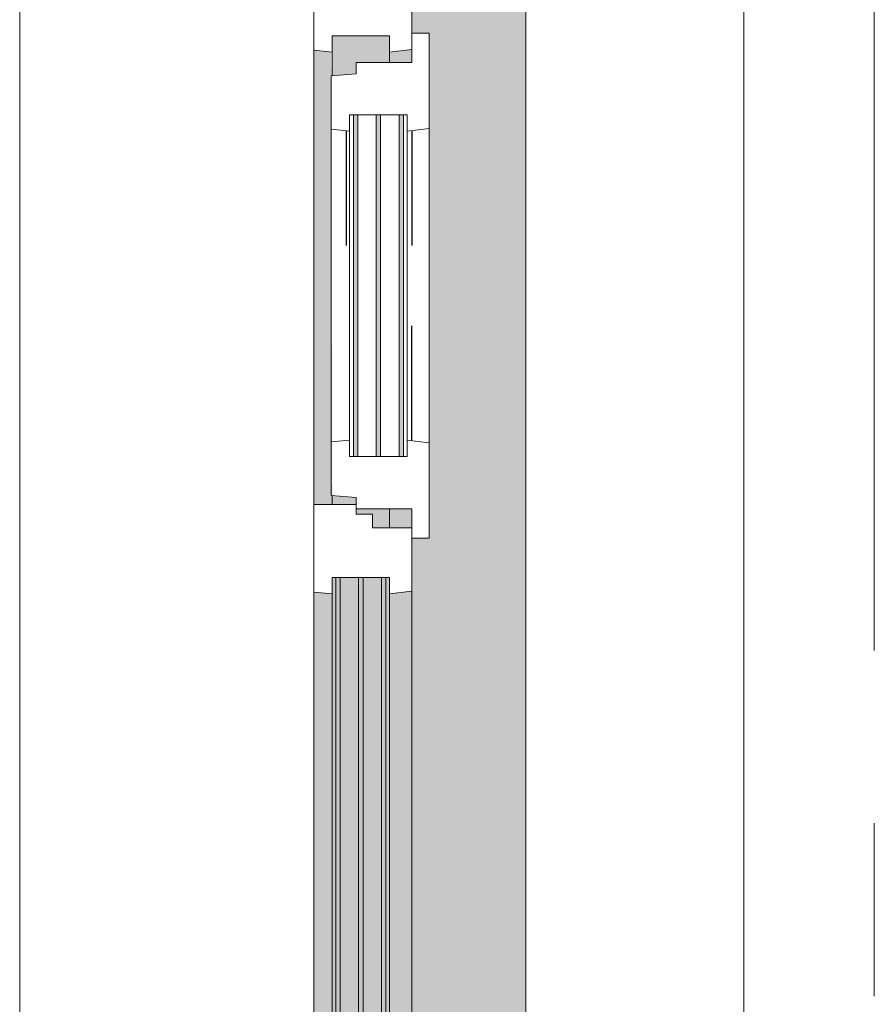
# Model space of a CAD drawing. Extents: x 3176 to 58266, y 1852 to 38199.
# Tile 6 of 256: x 3731 to 4517, y 21793 to 22697. Entities that reach past the tile are written whole.
import ezdxf

# ---------------------------------------------------------------- set-up
doc = ezdxf.new("R2010")
doc.units = 0
doc.header["$LTSCALE"] = 50
doc.linetypes.add('Onderlegger 1e verdieping$0$gestippeld', pattern=[6.35, 3.175, -3.175])
doc.linetypes.add('Onderlegger 1e verdieping$0$stramien', pattern=[22.225, 12.7, -3.175, 3.175, -3.175])
doc.layers.get('0').update_dxf_attribs({"linetype": 'CONTINUOUS'})
for name, color, linetype, lineweight in [('Onderlegger 1e verdieping$0$A-GLAZ', 8, 'CONTINUOUS', 25), ('Onderlegger 1e verdieping$0$A-GLAZ-GLAS', 8, 'CONTINUOUS', 25), ('Onderlegger 1e verdieping$0$S-GRID', 8, 'CONTINUOUS', 18)]:
    doc.layers.add(name, color=color, linetype=linetype, lineweight=lineweight)
pattern_1 = [(315, (-22078.2, 3941.6), (212.132, 212.132), [])]

# ---------------------------------------------------------------- blocks, each defined once
blk = doc.blocks.new('Onderlegger 1e verdieping$0$31_KA_Houten kozijn metselwerkgevel met draaiend deel verdieping - 31_KA_Houten kozijn metselwerkgevel met draaiend deel verdieping-V231-Plotview 1e Verdieping - schaal 1 op 100')
at = {"layer": 'Onderlegger 1e verdieping$0$A-GLAZ', "lineweight": 18}
h = blk.add_hatch(dxfattribs=at)
h.set_pattern_fill('FP_295', color=256, style=0, pattern_type=2)
h.set_pattern_definition(pattern_1)
h.paths.add_polyline_path([(-706.5, 210.1), (-706.5, 180.1), (-688.5, 180.1), (-688.5, -76.9), (-656.5, -76.9), (-656.5, -56.9), (-664.23, -56.9), (-673.91, 210.1)], flags=0)
h = blk.add_hatch(dxfattribs=at)
h.set_pattern_fill('FP_295', color=256, style=0, pattern_type=2)
h.set_pattern_definition(pattern_1)
h.paths.add_polyline_path([(-656.5, -150), (-591.8, -150), (-589.53, -129.76), (-604.53, -129.76), (-604.53, -77), (-589.53, -77), (-591.11, -60), (-656.5, -60), (-656.5, -72.14)], flags=0)
h.paths.add_polyline_path([(589.53, -77), (604.53, -77), (604.53, -129.76), (589.53, -129.76), (591.8, -150), (656.5, -150), (656.5, -60), (591.11, -60), (589.98, -72.14)], flags=0)
at = {"layer": 'Onderlegger 1e verdieping$0$A-GLAZ'}
h = blk.add_hatch(color=256, dxfattribs=at)
h.paths.add_polyline_path([(-591.11, -60), (-589.53, -77), (92, -77), (93.58, -60), (-589.53, -60)], flags=0)
h.paths.add_polyline_path([(174, -72.14), (174, -77), (589.62, -76), (591.11, -60), (174, -60)], flags=0)
at = {"layer": 'Onderlegger 1e verdieping$0$A-GLAZ', "lineweight": 18}
h = blk.add_hatch(dxfattribs=at)
h.set_pattern_fill('FP_295', color=256, style=0, pattern_type=2)
h.set_pattern_definition(pattern_1)
h.paths.add_polyline_path([(92, -77), (107, -77), (107, -129.76), (92, -129.76), (94.28, -150), (152.5, -150), (152.5, -114), (165, -114), (165, -99), (174, -99), (174, -60), (93.58, -60), (92.45, -72.14)], flags=0)
at = {"layer": 'Onderlegger 1e verdieping$0$A-GLAZ'}
h = blk.add_hatch(color=256, dxfattribs=at)
h.paths.add_polyline_path([(-604.53, -80.32), (107, -80.32), (107, -77), (-604.53, -77)], flags=0)
h.paths.add_polyline_path([(-604.53, -129.76), (107, -129.76), (107, -126.32), (-604.53, -126.32)], flags=0)
h.paths.add_polyline_path([(-604.53, -84.32), (-604.53, -101.28), (107, -101.28), (107, -84.32), (-591.8, -84.32)], flags=0)
h.paths.add_polyline_path([(-604.53, -122.32), (107, -122.32), (107, -105.28), (-604.53, -105.28)], flags=0)
h.paths.add_polyline_path([(152.5, -114), (152.5, -129.76), (170, -129.76), (170, -99), (165, -99), (165, -114)], flags=0)
h.paths.add_polyline_path([(174, -77), (174, -99), (180.49, -99), (182.13, -77), (180.49, -77)], flags=0)
h.paths.add_polyline_path([(567.87, -77), (569.51, -99), (580, -99), (580, -129.76), (604.53, -129.76), (604.53, -77), (569.51, -77)], flags=0)
h = blk.add_hatch(color=256, dxfattribs=at)
h.paths.add_polyline_path([(-591.8, -150), (94.28, -150), (92, -129.76), (-589.53, -129.76)], flags=0)
h.paths.add_polyline_path([(152.5, -145.39), (152.5, -150), (170, -150), (170, -129.76), (152.5, -129.76)], flags=0)
h.paths.add_polyline_path([(580, -129.76), (580, -150), (591.8, -150), (589.53, -129.76)], flags=0)
blk.add_hatch(color=256, dxfattribs=at).paths.add_polyline_path([(-656.5, -328.5), (-631.5, -328.5), (-631.5, -255), (631.5, -255), (631.5, -328.5), (656.5, -328.5), (656.5, -323.5), (636.5, -323.5), (636.5, -150), (607, -150), (607, -166), (143, -166), (143, -150), (-636.5, -150), (-636.5, -323.5), (-656.5, -323.5)], flags=0)
at = {"layer": 'Onderlegger 1e verdieping$0$A-GLAZ', "lineweight": 18}
for p, q in [((-706.5, 210.1), (-673.91, 210.1)), ((-706.5, 180.1), (-706.5, 210.1)), ((-673.91, 210.1), (-664.23, -56.9)), ((-673.91, 210.1), (673.91, 210.1)), ((673.91, 210.1), (664.23, -56.9)), ((706.5, 210.1), (673.91, 210.1)), ((706.5, 180.1), (706.5, 210.1)), ((-688.5, 180.1), (-706.5, 180.1)), ((-688.5, -76.9), (-688.5, 180.1)), ((688.5, -76.9), (688.5, 180.1)), ((688.5, 180.1), (706.5, 180.1)), ((-664.23, -56.9), (-656.5, -56.9)), ((-656.5, -56.9), (-656.5, -76.9)), ((-656.5, -150), (-656.5, -60)), ((-656.5, -60), (-591.11, -60)), ((-591.11, -60), (93.58, -60)), ((-591.11, -60), (-589.53, -77)), ((92, -77), (93.58, -60)), ((93.58, -60), (174, -60)), ((174, -60), (174, -99)), ((174, -60), (591.11, -60)), ((589.53, -77), (591.11, -60)), ((591.11, -60), (656.5, -60)), ((664.23, -56.9), (656.5, -56.9)), ((656.5, -56.9), (656.5, -76.9)), ((656.5, -60), (656.5, -150)), ((-656.5, -76.9), (-688.5, -76.9)), ((-688.5, -76.9), (-688.5, -94.9)), ((-604.53, -77), (-604.53, -80.32)), ((-589.53, -77), (-604.53, -77)), ((92, -77), (-589.53, -77)), ((107, -77), (92, -77)), ((107, -80.32), (107, -77)), ((182.13, -77), (174, -77)), ((589.53, -77), (567.87, -77)), ((604.53, -77), (589.53, -77)), ((604.53, -129.76), (604.53, -77)), ((656.5, -76.9), (688.5, -76.9)), ((688.5, -94.9), (688.5, -76.9)), ((-604.53, -84.32), (-604.53, -101.28)), ((107, -101.28), (107, -84.32)), ((165, -99), (165, -114)), ((170, -99), (165, -99)), ((-604.53, -105.28), (-604.53, -122.32)), ((107, -122.32), (107, -105.28)), ((152.5, -114), (152.5, -150)), ((165, -114), (152.5, -114)), ((-604.53, -126.32), (-604.53, -129.76)), ((107, -129.76), (107, -126.32)), ((-604.53, -129.76), (-589.53, -129.76)), ((-589.53, -129.76), (-591.8, -150)), ((-589.53, -129.76), (92, -129.76)), ((92, -129.76), (107, -129.76)), ((94.28, -150), (92, -129.76)), ((152.5, -129.76), (170, -129.76)), ((580, -129.76), (589.53, -129.76)), ((589.53, -129.76), (604.53, -129.76)), ((591.8, -150), (589.53, -129.76)), ((-656.5, -150), (-636.5, -150)), ((-656.5, -323.5), (-656.5, -150)), ((-591.8, -150), (-656.5, -150)), ((-636.5, -150), (-636.5, -323.5)), ((94.28, -150), (-591.8, -150)), ((143, -150), (94.28, -150)), ((656.5, -150), (607, -150)), ((636.5, -150), (656.5, -150)), ((636.5, -323.5), (636.5, -150)), ((656.5, -150), (656.5, -323.5)), ((-636.5, -323.5), (-656.5, -323.5)), ((-656.5, -328.5), (-656.5, -323.5)), ((656.5, -323.5), (636.5, -323.5)), ((656.5, -323.5), (656.5, -328.5))]:
    blk.add_line(p, q, dxfattribs=at)
blk = doc.blocks.new('Onderlegger 1e verdieping$0$31_KA_Houten kozijn metselwerkgevel triple glas - Type-9950180-Plotview 1e Verdieping - schaal 1 op 100')
at = {"layer": 'Onderlegger 1e verdieping$0$A-GLAZ'}
for points in [[(0, 42), (711.53, 42), (711.53, 46), (0, 46)], [(0, 21.04), (711.53, 21.04), (711.53, 25.04), (0, 25.04)], [(0, 0), (711.53, 0), (711.53, 4), (0, 4)]]:
    blk.add_hatch(color=256, dxfattribs=at).paths.add_polyline_path(points, flags=0)
at = {"layer": 'Onderlegger 1e verdieping$0$A-GLAZ', "lineweight": 18}
for p, q in [((0, 46), (711.53, 46)), ((0, 42), (0, 46)), ((711.53, 46), (711.53, 42)), ((711.53, 42), (0, 42)), ((0, 25.04), (711.53, 25.04)), ((0, 21.04), (0, 25.04)), ((711.53, 21.04), (0, 21.04)), ((711.53, 25.04), (711.53, 21.04)), ((0, 4), (711.53, 4)), ((0, 0), (0, 4)), ((711.53, 0), (0, 0)), ((711.53, 4), (711.53, 0))]:
    blk.add_line(p, q, dxfattribs=at)
blk = doc.blocks.new('Onderlegger 1e verdieping$0$31_KA_Houten kozijn draaiend deel metselwerkgevel - Type-V234-Plotview 1e Verdieping - schaal 1 op 100')
at = {"layer": 'Onderlegger 1e verdieping$0$A-GLAZ', "lineweight": 18}
for p, q in [((10.49, 51), (12.21, 74)), ((12.21, 74), (61.42, 74)), ((61.42, 74), (63, 57)), ((61.42, 74), (348.58, 74)), ((347, 57), (348.58, 74)), ((348.58, 74), (397.79, 74)), ((397.79, 74), (399.51, 51)), ((48, 57), (48, 53.5)), ((63, 57), (48, 57)), ((347, 57), (63, 57)), ((362, 57), (347, 57)), ((362, 53.5), (362, 57)), ((0, 51), (10.49, 51)), ((0, 0), (0, 51)), ((48, 49.5), (48, 32.54)), ((362, 32.54), (362, 49.5)), ((399.51, 51), (410, 51)), ((410, 51), (410, 0)), ((48, 28.54), (48, 11.5)), ((362, 11.5), (362, 28.54)), ((-27, 0), (0, 0)), ((-27, -16), (-27, 0)), ((48, 7.5), (48, 4.24)), ((48, 4.24), (63, 4.24)), ((63, 4.24), (60.72, -16)), ((63, 4.24), (347, 4.24)), ((347, 4.24), (362, 4.24)), ((349.28, -16), (347, 4.24)), ((362, 4.24), (362, 7.5)), ((410, 0), (437, 0)), ((437, 0), (437, -16)), ((60.72, -16), (-27, -16)), ((349.28, -16), (60.72, -16)), ((437, -16), (349.28, -16))]:
    blk.add_line(p, q, dxfattribs=at)
at = {"layer": 'Onderlegger 1e verdieping$0$A-GLAZ', "linetype": 'Onderlegger 1e verdieping$0$gestippeld'}
blk.add_line((347.28, 60.04), (241.79, 60.04), dxfattribs=at)
at = {"layer": 'Onderlegger 1e verdieping$0$A-GLAZ-GLAS'}
for p, q in [((62.52, 0), (168.21, 0)), ((347.48, 0), (241.79, 0))]:
    blk.add_line(p, q, dxfattribs=at)
blk = doc.blocks.new('Onderlegger 1e verdieping$0$31_KA_Houten kozijn metselwerkgevel triple glas - Type-9950181-Plotview 1e Verdieping - schaal 1 op 100')
at = {"layer": 'Onderlegger 1e verdieping$0$A-GLAZ'}
for points in [[(0, 42), (314, 42), (314, 46), (0, 46)], [(0, 21.04), (314, 21.04), (314, 25.04), (0, 25.04)], [(0, 0), (314, 0), (314, 4), (0, 4)]]:
    blk.add_hatch(color=256, dxfattribs=at).paths.add_polyline_path(points, flags=0)
at = {"layer": 'Onderlegger 1e verdieping$0$A-GLAZ', "lineweight": 18}
for p, q in [((0, 46), (314, 46)), ((0, 42), (0, 46)), ((314, 46), (314, 42)), ((314, 42), (0, 42)), ((0, 25.04), (314, 25.04)), ((0, 21.04), (0, 25.04)), ((314, 21.04), (0, 21.04)), ((314, 25.04), (314, 21.04)), ((0, 4), (314, 4)), ((0, 0), (0, 4)), ((314, 0), (0, 0)), ((314, 4), (314, 0))]:
    blk.add_line(p, q, dxfattribs=at)
blk = doc.blocks.new('Onderlegger 1e verdieping$0$vensterbank tweede verdieping1 - vensterbank tweede verdieping-12034844-Plotview 1e Verdieping - schaal 1 op 100')
at = {"layer": 'Onderlegger 1e verdieping$0$A-GLAZ', "lineweight": 18}
for p, q in [((4396.6, 21276.7), (4396.6, 22879.7)), ((4196.6, 22709.7), (4196.6, 21446.7))]:
    blk.add_line(p, q, dxfattribs=at)
blk = doc.blocks.new('Onderlegger 1e verdieping')
at = {"layer": 'Onderlegger 1e verdieping$0$S-GRID', "linetype": 'Onderlegger 1e verdieping$0$stramien'}
blk.add_line((4516.6, 37199.41), (4516.6, 18255.77), dxfattribs=at)
at = {"layer": 'Onderlegger 1e verdieping$0$A-GLAZ'}
blk.add_blockref('Onderlegger 1e verdieping$0$vensterbank tweede verdieping1 - vensterbank tweede verdieping-12034844-Plotview 1e Verdieping - schaal 1 op 100', (0, 0), dxfattribs=at)
at = {"layer": 'Onderlegger 1e verdieping$0$A-GLAZ', "rotation": 89.99999999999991}
for name, p in [('Onderlegger 1e verdieping$0$31_KA_Houten kozijn metselwerkgevel met draaiend deel verdieping - 31_KA_Houten kozijn metselwerkgevel met draaiend deel verdieping-V231-Plotview 1e Verdieping - schaal 1 op 100', (3941.6, 22078.2)), ('Onderlegger 1e verdieping$0$31_KA_Houten kozijn draaiend deel metselwerkgevel - Type-V234-Plotview 1e Verdieping - schaal 1 op 100', (4091.6, 22248.2)), ('Onderlegger 1e verdieping$0$31_KA_Houten kozijn metselwerkgevel triple glas - Type-9950181-Plotview 1e Verdieping - schaal 1 op 100', (4084.1, 22296.2)), ('Onderlegger 1e verdieping$0$31_KA_Houten kozijn metselwerkgevel triple glas - Type-9950180-Plotview 1e Verdieping - schaal 1 op 100', (4067.92, 21473.67))]:
    blk.add_blockref(name, p, dxfattribs=at)

msp = doc.modelspace()

# ---------------------------------------------------------------- block references
msp.add_blockref('Onderlegger 1e verdieping', (0, 0))

doc.saveas('drawing.dxf')
